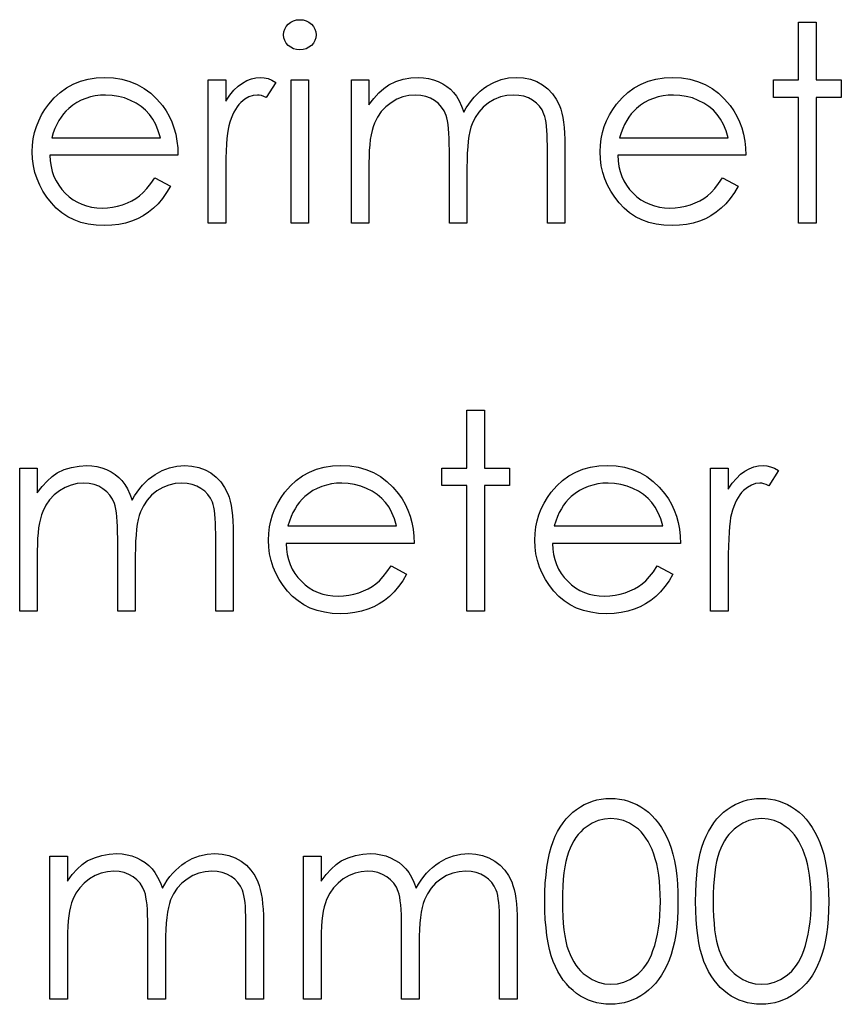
# Model space of a CAD drawing. Header units: inches. Extents: x 0.1 to 87.3, y 0.1 to 33.9.
# Tile 127 of 174: x 50.075 to 50.599, y 23.152 to 23.781. Entities that reach past the tile are written whole.
import ezdxf

# ---------------------------------------------------------------- set-up
doc = ezdxf.new("R2010")
doc.units = ezdxf.units.IN
doc.header["$MEASUREMENT"] = 0

msp = doc.modelspace()

# ---------------------------------------------------------------- linework, layer by layer
at = {"color": 7, "linetype": 'Continuous', "flags": 128}
for points in [[(50.25391, 23.78072), (50.25599, 23.78054), (50.25792, 23.78002), (50.2597, 23.77911), (50.2613, 23.77789), (50.26265, 23.77641), (50.26361, 23.77476), (50.26418, 23.77298), (50.26438, 23.77105), (50.26438, 23.77105), (50.26418, 23.76917), (50.26361, 23.76742), (50.26265, 23.76579), (50.2613, 23.76432), (50.2597, 23.76309), (50.25792, 23.76219), (50.25599, 23.76166), (50.25391, 23.76149), (50.25391, 23.76149), (50.25186, 23.76166), (50.24998, 23.76219), (50.24821, 23.76309), (50.2466, 23.76432), (50.24528, 23.76579), (50.24432, 23.76742), (50.24375, 23.76917), (50.24355, 23.77105), (50.24355, 23.77105), (50.24375, 23.77298), (50.24432, 23.77476), (50.24528, 23.77641), (50.2466, 23.77789), (50.24821, 23.77911), (50.24998, 23.78002), (50.25186, 23.78054), (50.25391, 23.78072)], [(50.57207, 23.77911), (50.58329, 23.77911), (50.58329, 23.77911), (50.58329, 23.74226), (50.58329, 23.74226), (50.59932, 23.74226), (50.59932, 23.74226), (50.59932, 23.73104), (50.59932, 23.73104), (50.58329, 23.73104), (50.58329, 23.73104), (50.58329, 23.65091), (50.58329, 23.65091), (50.57207, 23.65091), (50.57207, 23.65091), (50.57207, 23.73104), (50.57207, 23.73104), (50.55605, 23.73104), (50.55605, 23.73104), (50.55605, 23.74226), (50.55605, 23.74226), (50.57207, 23.74226), (50.57207, 23.74226), (50.57207, 23.77911)], [(50.16147, 23.67976), (50.17143, 23.67452), (50.17143, 23.67452), (50.16898, 23.67034), (50.16635, 23.66658), (50.16355, 23.66323), (50.16054, 23.66032), (50.15736, 23.6578), (50.154, 23.65559), (50.15042, 23.65369), (50.14667, 23.65211), (50.14269, 23.65088), (50.13845, 23.65001), (50.13397, 23.64948), (50.12924, 23.64931), (50.12924, 23.64931), (50.12398, 23.64953), (50.11902, 23.65021), (50.11437, 23.65134), (50.10998, 23.65291), (50.10593, 23.65494), (50.10215, 23.65742), (50.09864, 23.66035), (50.09546, 23.66373), (50.09261, 23.66739), (50.09013, 23.67117), (50.08805, 23.67507), (50.08635, 23.6791), (50.08499, 23.68324), (50.08404, 23.68747), (50.08349, 23.69185), (50.08329, 23.69633), (50.08329, 23.69633), (50.08347, 23.70054), (50.08394, 23.70465), (50.08477, 23.70863), (50.08592, 23.71251), (50.0874, 23.71626), (50.0892, 23.7199), (50.09135, 23.72343), (50.09381, 23.72683), (50.09381, 23.72683), (50.09729, 23.73081), (50.10105, 23.73429), (50.10508, 23.7372), (50.10941, 23.7396), (50.11402, 23.74145), (50.1189, 23.74281), (50.12406, 23.74358), (50.12952, 23.74386), (50.12952, 23.74386), (50.13512, 23.74358), (50.14046, 23.74273), (50.14549, 23.74133), (50.15022, 23.73938), (50.15468, 23.73685), (50.15884, 23.73374), (50.16272, 23.73009), (50.1663, 23.72588), (50.1663, 23.72588), (50.1686, 23.7226), (50.17058, 23.71914), (50.17228, 23.71546), (50.17366, 23.71161), (50.17476, 23.70755), (50.17556, 23.70329), (50.17604, 23.69884), (50.17624, 23.69418), (50.17624, 23.69418), (50.09451, 23.69418), (50.09451, 23.69418), (50.09474, 23.69057), (50.09524, 23.68712), (50.09604, 23.68384), (50.09714, 23.68073), (50.09849, 23.6778), (50.10014, 23.67502), (50.1021, 23.67242), (50.10433, 23.66997), (50.10678, 23.66776), (50.10936, 23.66583), (50.11209, 23.66421), (50.11497, 23.66288), (50.11797, 23.66185), (50.12113, 23.66113), (50.12441, 23.66068), (50.12784, 23.66053), (50.12784, 23.66053), (50.13119, 23.66065), (50.13447, 23.66105), (50.13773, 23.66173), (50.14093, 23.66265), (50.14401, 23.66381), (50.14684, 23.66516), (50.14942, 23.66666), (50.15178, 23.66834), (50.15405, 23.67037), (50.15643, 23.67297), (50.15891, 23.67608), (50.16147, 23.67976)], [(50.19547, 23.74226), (50.20669, 23.74226), (50.20669, 23.74226), (50.20669, 23.72881), (50.20669, 23.72881), (50.20924, 23.73252), (50.21187, 23.73567), (50.21455, 23.73825), (50.21731, 23.7403), (50.22014, 23.74186), (50.22304, 23.74298), (50.22597, 23.74363), (50.22897, 23.74386), (50.22897, 23.74386), (50.2313, 23.74366), (50.23371, 23.74308), (50.23619, 23.74211), (50.23874, 23.74073), (50.23874, 23.74073), (50.23258, 23.73101), (50.23258, 23.73101), (50.23095, 23.73171), (50.22945, 23.73224), (50.22807, 23.73254), (50.22685, 23.73264), (50.22685, 23.73264), (50.22417, 23.73234), (50.22151, 23.73144), (50.21893, 23.72994), (50.21638, 23.72783), (50.21515, 23.72656), (50.214, 23.7251), (50.21295, 23.7235), (50.21195, 23.72172), (50.21102, 23.71977), (50.21017, 23.71767), (50.20939, 23.71539), (50.20869, 23.71296), (50.20869, 23.71296), (50.20822, 23.71078), (50.20782, 23.7081), (50.20747, 23.70492), (50.20719, 23.70124), (50.20696, 23.69708), (50.20681, 23.69243), (50.20671, 23.68727), (50.20669, 23.68161), (50.20669, 23.68161), (50.20669, 23.65091), (50.20669, 23.65091), (50.19547, 23.65091), (50.19547, 23.65091), (50.19547, 23.74226)], [(50.24835, 23.74226), (50.25957, 23.74226), (50.25957, 23.74226), (50.25957, 23.65091), (50.25957, 23.65091), (50.24836, 23.65091), (50.24836, 23.65091), (50.24836, 23.74226)], [(50.28682, 23.74226), (50.29804, 23.74226), (50.29804, 23.74226), (50.29804, 23.72638), (50.29804, 23.72638), (50.30114, 23.73049), (50.3043, 23.73399), (50.30748, 23.7369), (50.31071, 23.73923), (50.31071, 23.73923), (50.31524, 23.74125), (50.3199, 23.74271), (50.32465, 23.74356), (50.32954, 23.74386), (50.32954, 23.74386), (50.33284, 23.74368), (50.33605, 23.74321), (50.33918, 23.74238), (50.34221, 23.74123), (50.34509, 23.7398), (50.34766, 23.73817), (50.34999, 23.73632), (50.35202, 23.73424), (50.35385, 23.73184), (50.35558, 23.72896), (50.35715, 23.72563), (50.35861, 23.7218), (50.35861, 23.7218), (50.36011, 23.72443), (50.36171, 23.72688), (50.36341, 23.72919), (50.36519, 23.73131), (50.36707, 23.73329), (50.36902, 23.73509), (50.37108, 23.73675), (50.37323, 23.73822), (50.37769, 23.74068), (50.38235, 23.74246), (50.38713, 23.74351), (50.39211, 23.74386), (50.39211, 23.74386), (50.39669, 23.74356), (50.401, 23.74268), (50.40503, 23.74118), (50.40879, 23.7391), (50.41217, 23.7365), (50.4151, 23.73342), (50.41755, 23.72989), (50.41953, 23.72585), (50.42036, 23.7236), (50.42106, 23.72107), (50.42166, 23.71829), (50.42216, 23.71524), (50.42253, 23.71193), (50.42281, 23.70835), (50.42299, 23.7045), (50.42304, 23.70039), (50.42304, 23.70039), (50.42304, 23.65091), (50.42304, 23.65091), (50.41182, 23.65091), (50.41182, 23.65091), (50.41182, 23.70044), (50.41182, 23.70044), (50.41179, 23.70394), (50.41169, 23.70717), (50.41152, 23.7101), (50.41129, 23.71276), (50.41099, 23.71511), (50.41062, 23.71719), (50.41019, 23.71899), (50.40969, 23.7205), (50.40844, 23.7231), (50.40681, 23.72545), (50.40481, 23.72751), (50.40243, 23.72931), (50.39975, 23.73076), (50.39679, 23.73181), (50.39361, 23.73244), (50.39016, 23.73264), (50.39016, 23.73264), (50.38593, 23.73234), (50.38189, 23.73139), (50.37801, 23.72984), (50.37433, 23.72763), (50.37098, 23.72493), (50.36812, 23.7218), (50.36574, 23.71824), (50.36384, 23.71429), (50.36306, 23.71203), (50.36239, 23.70943), (50.36184, 23.70647), (50.36136, 23.70317), (50.36101, 23.69951), (50.36074, 23.69551), (50.36059, 23.69115), (50.36054, 23.68644), (50.36054, 23.68644), (50.36054, 23.65091), (50.36054, 23.65091), (50.34932, 23.65091), (50.34932, 23.65091), (50.34932, 23.69736), (50.34932, 23.69736), (50.34929, 23.70129), (50.34919, 23.70492), (50.34902, 23.7082), (50.34879, 23.71116), (50.34849, 23.71379), (50.34814, 23.71606), (50.34771, 23.71804), (50.34721, 23.71967), (50.34599, 23.72247), (50.34436, 23.72498), (50.34233, 23.72718), (50.33993, 23.72908), (50.33722, 23.73064), (50.33424, 23.73176), (50.33104, 23.73242), (50.32758, 23.73264), (50.32758, 23.73264), (50.32353, 23.73234), (50.31959, 23.73141), (50.31579, 23.72989), (50.31213, 23.72776), (50.30878, 23.7251), (50.30587, 23.72202), (50.30344, 23.71854), (50.30149, 23.71461), (50.30069, 23.71241), (50.29999, 23.70995), (50.29939, 23.7072), (50.29891, 23.70417), (50.29851, 23.70089), (50.29826, 23.69731), (50.29809, 23.69348), (50.29804, 23.68935), (50.29804, 23.68935), (50.29804, 23.65091), (50.29804, 23.65091), (50.28682, 23.65091), (50.28682, 23.65091), (50.28682, 23.74226)], [(50.52365, 23.67976), (50.53361, 23.67452), (50.53361, 23.67452), (50.53116, 23.67034), (50.52853, 23.66658), (50.52572, 23.66323), (50.52272, 23.66032), (50.51954, 23.6578), (50.51618, 23.65559), (50.5126, 23.65369), (50.50885, 23.65211), (50.50487, 23.65088), (50.50063, 23.65001), (50.49615, 23.64948), (50.49142, 23.64931), (50.49142, 23.64931), (50.48616, 23.64953), (50.4812, 23.65021), (50.47655, 23.65134), (50.47216, 23.65291), (50.46811, 23.65494), (50.46433, 23.65742), (50.46082, 23.66035), (50.45764, 23.66373), (50.45479, 23.66739), (50.45231, 23.67117), (50.45023, 23.67507), (50.44853, 23.6791), (50.44717, 23.68324), (50.44622, 23.68747), (50.44567, 23.69185), (50.44547, 23.69633), (50.44547, 23.69633), (50.44565, 23.70054), (50.44612, 23.70465), (50.44695, 23.70863), (50.4481, 23.71251), (50.44958, 23.71626), (50.45138, 23.7199), (50.45353, 23.72343), (50.45599, 23.72683), (50.45599, 23.72683), (50.45947, 23.73081), (50.46322, 23.73429), (50.46726, 23.7372), (50.47159, 23.7396), (50.4762, 23.74145), (50.48108, 23.74281), (50.48624, 23.74358), (50.4917, 23.74386), (50.4917, 23.74386), (50.4973, 23.74358), (50.50264, 23.74273), (50.50767, 23.74133), (50.5124, 23.73938), (50.51686, 23.73685), (50.52102, 23.73374), (50.5249, 23.73009), (50.52848, 23.72588), (50.52848, 23.72588), (50.53078, 23.7226), (50.53276, 23.71914), (50.53446, 23.71546), (50.53584, 23.71161), (50.53694, 23.70755), (50.53774, 23.70329), (50.53822, 23.69884), (50.53842, 23.69418), (50.53842, 23.69418), (50.45669, 23.69418), (50.45669, 23.69418), (50.45691, 23.69057), (50.45742, 23.68712), (50.45822, 23.68384), (50.45932, 23.68073), (50.46067, 23.6778), (50.46232, 23.67502), (50.46428, 23.67242), (50.4665, 23.66997), (50.46896, 23.66776), (50.47154, 23.66583), (50.47427, 23.66421), (50.47715, 23.66288), (50.48015, 23.66185), (50.48331, 23.66113), (50.48659, 23.66068), (50.49002, 23.66053), (50.49002, 23.66053), (50.49337, 23.66065), (50.49665, 23.66105), (50.49991, 23.66173), (50.50311, 23.66265), (50.50619, 23.66381), (50.50902, 23.66516), (50.5116, 23.66666), (50.51396, 23.66834), (50.51623, 23.67037), (50.51861, 23.67297), (50.52109, 23.67608), (50.52365, 23.67976)], [(50.16502, 23.7054), (50.1637, 23.70983), (50.16207, 23.71379), (50.16019, 23.71727), (50.15804, 23.72027), (50.15558, 23.72293), (50.15273, 23.7253), (50.14952, 23.72741), (50.14594, 23.72924), (50.14214, 23.73074), (50.1382, 23.73179), (50.1342, 23.73244), (50.13009, 23.73264), (50.13009, 23.73264), (50.12674, 23.73252), (50.12348, 23.73211), (50.12035, 23.73144), (50.11737, 23.73051), (50.11447, 23.72929), (50.11171, 23.72783), (50.10908, 23.72608), (50.10655, 23.72408), (50.10655, 23.72408), (50.1048, 23.72242), (50.10317, 23.72057), (50.10165, 23.71854), (50.10024, 23.71631), (50.09894, 23.71386), (50.09774, 23.71123), (50.09666, 23.70843), (50.09569, 23.7054), (50.09569, 23.7054), (50.16502, 23.7054)], [(50.5272, 23.7054), (50.52587, 23.70983), (50.52425, 23.71379), (50.52237, 23.71727), (50.52022, 23.72027), (50.51776, 23.72293), (50.51491, 23.7253), (50.5117, 23.72741), (50.50812, 23.72924), (50.50432, 23.73074), (50.50038, 23.73179), (50.49638, 23.73244), (50.49227, 23.73264), (50.49227, 23.73264), (50.48892, 23.73252), (50.48566, 23.73211), (50.48253, 23.73144), (50.47955, 23.73051), (50.47665, 23.72929), (50.47389, 23.72783), (50.47126, 23.72608), (50.46873, 23.72408), (50.46873, 23.72408), (50.46698, 23.72242), (50.46535, 23.72057), (50.46383, 23.71854), (50.46242, 23.71631), (50.46112, 23.71386), (50.45992, 23.71123), (50.45884, 23.70843), (50.45787, 23.7054), (50.45787, 23.7054), (50.5272, 23.7054)], [(50.36053, 23.53141), (50.37175, 23.53141), (50.37175, 23.53141), (50.37175, 23.49455), (50.37175, 23.49455), (50.38778, 23.49455), (50.38778, 23.49455), (50.38778, 23.48333), (50.38778, 23.48333), (50.37175, 23.48333), (50.37175, 23.48333), (50.37175, 23.40321), (50.37175, 23.40321), (50.36054, 23.40321), (50.36054, 23.40321), (50.36054, 23.48333), (50.36054, 23.48333), (50.34451, 23.48333), (50.34451, 23.48333), (50.34451, 23.49455), (50.34451, 23.49455), (50.36054, 23.49455), (50.36054, 23.49455), (50.36054, 23.53141)], [(50.07528, 23.49455), (50.0865, 23.49455), (50.0865, 23.49455), (50.0865, 23.47868), (50.0865, 23.47868), (50.0896, 23.48278), (50.09276, 23.48629), (50.09594, 23.48919), (50.09917, 23.49152), (50.09917, 23.49152), (50.1037, 23.49355), (50.10836, 23.495), (50.11311, 23.49585), (50.118, 23.49616), (50.118, 23.49616), (50.1213, 23.49598), (50.12451, 23.4955), (50.12764, 23.49468), (50.13067, 23.49353), (50.13355, 23.4921), (50.13613, 23.49047), (50.13845, 23.48862), (50.14048, 23.48654), (50.14231, 23.48414), (50.14404, 23.48126), (50.14562, 23.47793), (50.14707, 23.47409), (50.14707, 23.47409), (50.14857, 23.47672), (50.15017, 23.47918), (50.15188, 23.48148), (50.15365, 23.48361), (50.15553, 23.48559), (50.15749, 23.48739), (50.15954, 23.48904), (50.16169, 23.49052), (50.16615, 23.49298), (50.17081, 23.49475), (50.17559, 23.4958), (50.18057, 23.49616), (50.18057, 23.49616), (50.18515, 23.49585), (50.18946, 23.49498), (50.19349, 23.49348), (50.19725, 23.4914), (50.20063, 23.48879), (50.20356, 23.48571), (50.20601, 23.48218), (50.20799, 23.47815), (50.20882, 23.4759), (50.20952, 23.47337), (50.21012, 23.47059), (50.21062, 23.46753), (50.211, 23.46423), (50.21127, 23.46065), (50.21145, 23.45679), (50.2115, 23.45269), (50.2115, 23.45269), (50.2115, 23.40321), (50.2115, 23.40321), (50.20028, 23.40321), (50.20028, 23.40321), (50.20028, 23.45274), (50.20028, 23.45274), (50.20025, 23.45624), (50.20015, 23.45947), (50.19998, 23.4624), (50.19975, 23.46506), (50.19945, 23.46741), (50.19908, 23.46949), (50.19865, 23.47129), (50.19815, 23.47279), (50.1969, 23.4754), (50.19527, 23.47775), (50.19327, 23.4798), (50.19089, 23.48161), (50.18821, 23.48306), (50.18525, 23.48411), (50.18207, 23.48474), (50.17862, 23.48494), (50.17862, 23.48494), (50.17439, 23.48464), (50.17036, 23.48369), (50.16647, 23.48213), (50.16279, 23.47993), (50.15944, 23.47722), (50.15658, 23.47409), (50.15421, 23.47054), (50.1523, 23.46658), (50.15153, 23.46433), (50.15085, 23.46173), (50.1503, 23.45877), (50.14982, 23.45546), (50.14947, 23.45181), (50.1492, 23.4478), (50.14905, 23.44345), (50.149, 23.43874), (50.149, 23.43874), (50.149, 23.40321), (50.149, 23.40321), (50.13778, 23.40321), (50.13778, 23.40321), (50.13778, 23.44966), (50.13778, 23.44966), (50.13775, 23.45359), (50.13765, 23.45722), (50.13748, 23.4605), (50.13725, 23.46345), (50.13695, 23.46608), (50.1366, 23.46836), (50.13618, 23.47034), (50.13568, 23.47197), (50.13445, 23.47477), (50.13282, 23.47727), (50.13079, 23.47948), (50.12839, 23.48138), (50.12568, 23.48293), (50.1227, 23.48406), (50.1195, 23.48471), (50.11604, 23.48494), (50.11604, 23.48494), (50.11199, 23.48464), (50.10806, 23.48371), (50.10425, 23.48218), (50.10059, 23.48005), (50.09724, 23.4774), (50.09433, 23.47432), (50.09191, 23.47084), (50.08995, 23.46691), (50.08915, 23.4647), (50.08845, 23.46225), (50.08785, 23.4595), (50.08737, 23.45647), (50.08697, 23.45319), (50.08672, 23.44961), (50.08655, 23.44577), (50.0865, 23.44164), (50.0865, 23.44164), (50.0865, 23.40321), (50.0865, 23.40321), (50.07528, 23.40321), (50.07528, 23.40321), (50.07528, 23.49455)], [(50.31211, 23.43205), (50.32207, 23.42682), (50.32207, 23.42682), (50.31962, 23.42264), (50.31699, 23.41888), (50.31419, 23.41553), (50.31118, 23.41262), (50.308, 23.41009), (50.30465, 23.40789), (50.30107, 23.40599), (50.29731, 23.40441), (50.29333, 23.40318), (50.2891, 23.4023), (50.28461, 23.40178), (50.27988, 23.4016), (50.27988, 23.4016), (50.27462, 23.40183), (50.26966, 23.40251), (50.26501, 23.40363), (50.26063, 23.40521), (50.25657, 23.40724), (50.25279, 23.40972), (50.24928, 23.41265), (50.2461, 23.41603), (50.24325, 23.41968), (50.24077, 23.42346), (50.23869, 23.42737), (50.23699, 23.4314), (50.23564, 23.43553), (50.23468, 23.43976), (50.23413, 23.44415), (50.23393, 23.44863), (50.23393, 23.44863), (50.23411, 23.45284), (50.23458, 23.45694), (50.23541, 23.46092), (50.23656, 23.4648), (50.23804, 23.46856), (50.23984, 23.47219), (50.242, 23.47572), (50.24445, 23.47913), (50.24445, 23.47913), (50.24793, 23.48311), (50.25169, 23.48659), (50.25572, 23.48949), (50.26005, 23.4919), (50.26466, 23.49375), (50.26954, 23.4951), (50.2747, 23.49588), (50.28016, 23.49616), (50.28016, 23.49616), (50.28577, 23.49588), (50.2911, 23.49503), (50.29613, 23.49363), (50.30086, 23.49167), (50.30532, 23.48914), (50.30948, 23.48604), (50.31336, 23.48238), (50.31694, 23.47818), (50.31694, 23.47818), (50.31924, 23.4749), (50.32122, 23.47144), (50.32293, 23.46776), (50.3243, 23.4639), (50.3254, 23.45985), (50.32621, 23.45559), (50.32668, 23.45113), (50.32688, 23.44648), (50.32688, 23.44648), (50.24515, 23.44648), (50.24515, 23.44648), (50.24538, 23.44287), (50.24588, 23.43941), (50.24668, 23.43613), (50.24778, 23.43303), (50.24913, 23.4301), (50.25078, 23.42732), (50.25274, 23.42472), (50.25497, 23.42226), (50.25742, 23.42006), (50.26, 23.41813), (50.26273, 23.4165), (50.26561, 23.41518), (50.26861, 23.41415), (50.27177, 23.41342), (50.27505, 23.41297), (50.27848, 23.41282), (50.27848, 23.41282), (50.28183, 23.41295), (50.28511, 23.41335), (50.28837, 23.41402), (50.29157, 23.41495), (50.29465, 23.4161), (50.29748, 23.41745), (50.30006, 23.41896), (50.30242, 23.42063), (50.3047, 23.42266), (50.30707, 23.42527), (50.30955, 23.42837), (50.31211, 23.43205)], [(50.48198, 23.43205), (50.49195, 23.42682), (50.49195, 23.42682), (50.48949, 23.42264), (50.48686, 23.41888), (50.48406, 23.41553), (50.48105, 23.41262), (50.47787, 23.41009), (50.47452, 23.40789), (50.47094, 23.40599), (50.46718, 23.40441), (50.4632, 23.40318), (50.45897, 23.4023), (50.45449, 23.40178), (50.44975, 23.4016), (50.44975, 23.4016), (50.44449, 23.40183), (50.43954, 23.40251), (50.43488, 23.40363), (50.4305, 23.40521), (50.42644, 23.40724), (50.42266, 23.40972), (50.41915, 23.41265), (50.41597, 23.41603), (50.41312, 23.41968), (50.41064, 23.42346), (50.40856, 23.42737), (50.40686, 23.4314), (50.40551, 23.43553), (50.40456, 23.43976), (50.404, 23.44415), (50.4038, 23.44863), (50.4038, 23.44863), (50.40398, 23.45284), (50.40446, 23.45694), (50.40528, 23.46092), (50.40643, 23.4648), (50.40791, 23.46856), (50.40971, 23.47219), (50.41187, 23.47572), (50.41432, 23.47913), (50.41432, 23.47913), (50.4178, 23.48311), (50.42156, 23.48659), (50.42559, 23.48949), (50.42992, 23.4919), (50.43453, 23.49375), (50.43941, 23.4951), (50.44457, 23.49588), (50.45003, 23.49616), (50.45003, 23.49616), (50.45564, 23.49588), (50.46097, 23.49503), (50.466, 23.49363), (50.47074, 23.49167), (50.47519, 23.48914), (50.47935, 23.48604), (50.48323, 23.48238), (50.48681, 23.47818), (50.48681, 23.47818), (50.48912, 23.4749), (50.49109, 23.47144), (50.4928, 23.46776), (50.49417, 23.4639), (50.49528, 23.45985), (50.49608, 23.45559), (50.49655, 23.45113), (50.49675, 23.44648), (50.49675, 23.44648), (50.41502, 23.44648), (50.41502, 23.44648), (50.41525, 23.44287), (50.41575, 23.43941), (50.41655, 23.43613), (50.41765, 23.43303), (50.419, 23.4301), (50.42066, 23.42732), (50.42261, 23.42472), (50.42484, 23.42226), (50.42729, 23.42006), (50.42987, 23.41813), (50.4326, 23.4165), (50.43548, 23.41518), (50.43849, 23.41415), (50.44164, 23.41342), (50.44492, 23.41297), (50.44835, 23.41282), (50.44835, 23.41282), (50.45171, 23.41295), (50.45499, 23.41335), (50.45824, 23.41402), (50.46145, 23.41495), (50.46453, 23.4161), (50.46736, 23.41745), (50.46994, 23.41896), (50.47229, 23.42063), (50.47457, 23.42266), (50.47695, 23.42527), (50.47943, 23.42837), (50.48198, 23.43205)], [(50.51598, 23.49455), (50.5272, 23.49455), (50.5272, 23.49455), (50.5272, 23.48111), (50.5272, 23.48111), (50.52976, 23.48481), (50.53239, 23.48797), (50.53506, 23.49055), (50.53782, 23.4926), (50.54065, 23.49415), (50.54355, 23.49528), (50.54648, 23.49593), (50.54949, 23.49616), (50.54949, 23.49616), (50.55182, 23.49595), (50.55422, 23.49538), (50.5567, 23.4944), (50.55925, 23.49303), (50.55925, 23.49303), (50.55309, 23.48331), (50.55309, 23.48331), (50.55147, 23.48401), (50.54996, 23.48454), (50.54859, 23.48484), (50.54736, 23.48494), (50.54736, 23.48494), (50.54468, 23.48464), (50.54203, 23.48374), (50.53945, 23.48223), (50.53689, 23.48013), (50.53567, 23.47885), (50.53451, 23.4774), (50.53346, 23.4758), (50.53246, 23.47402), (50.53153, 23.47207), (50.53068, 23.46996), (50.52991, 23.46768), (50.52921, 23.46526), (50.52921, 23.46526), (50.52873, 23.46308), (50.52833, 23.4604), (50.52798, 23.45722), (50.5277, 23.45354), (50.52748, 23.44938), (50.52733, 23.44472), (50.52723, 23.43956), (50.5272, 23.43391), (50.5272, 23.43391), (50.5272, 23.40321), (50.5272, 23.40321), (50.51598, 23.40321), (50.51598, 23.40321), (50.51598, 23.49455)], [(50.31566, 23.45769), (50.31434, 23.46213), (50.31271, 23.46608), (50.31083, 23.46956), (50.30868, 23.47257), (50.30622, 23.47522), (50.30337, 23.4776), (50.30016, 23.4797), (50.29658, 23.48153), (50.29278, 23.48303), (50.28885, 23.48409), (50.28484, 23.48474), (50.28073, 23.48494), (50.28073, 23.48494), (50.27738, 23.48481), (50.27412, 23.48441), (50.27099, 23.48374), (50.26801, 23.48281), (50.26511, 23.48158), (50.26235, 23.48013), (50.25972, 23.47838), (50.25719, 23.47637), (50.25719, 23.47637), (50.25544, 23.47472), (50.25381, 23.47287), (50.25229, 23.47084), (50.25088, 23.46861), (50.24958, 23.46616), (50.24838, 23.46353), (50.2473, 23.46072), (50.24633, 23.45769), (50.24633, 23.45769), (50.31566, 23.45769)], [(50.48553, 23.45769), (50.48421, 23.46213), (50.48258, 23.46608), (50.4807, 23.46956), (50.47855, 23.47257), (50.4761, 23.47522), (50.47324, 23.4776), (50.47004, 23.4797), (50.46645, 23.48153), (50.46265, 23.48303), (50.45872, 23.48409), (50.45471, 23.48474), (50.4506, 23.48494), (50.4506, 23.48494), (50.44725, 23.48481), (50.44399, 23.48441), (50.44086, 23.48374), (50.43788, 23.48281), (50.43498, 23.48158), (50.43223, 23.48013), (50.4296, 23.47838), (50.42707, 23.47637), (50.42707, 23.47637), (50.42531, 23.47472), (50.42369, 23.47287), (50.42216, 23.47084), (50.42076, 23.46861), (50.41945, 23.46616), (50.41825, 23.46353), (50.41718, 23.46072), (50.4162, 23.45769), (50.4162, 23.45769), (50.48554, 23.45769)], [(50.41021, 23.21795), (50.41029, 23.22396), (50.41054, 23.22962), (50.41097, 23.23496), (50.41154, 23.23991), (50.41227, 23.24452), (50.41319, 23.24878), (50.41427, 23.25268), (50.4155, 23.25624), (50.41688, 23.25952), (50.4184, 23.2626), (50.42008, 23.26545), (50.42188, 23.26813), (50.42381, 23.27059), (50.42586, 23.27284), (50.42807, 23.27487), (50.43042, 23.27672), (50.43288, 23.27835), (50.43541, 23.27978), (50.43798, 23.28098), (50.44066, 23.28196), (50.44339, 23.28273), (50.4462, 23.28328), (50.44905, 23.28361), (50.45201, 23.28371), (50.45201, 23.28371), (50.45499, 23.28361), (50.45792, 23.28328), (50.46075, 23.28273), (50.46353, 23.28196), (50.46623, 23.28098), (50.46886, 23.27978), (50.47144, 23.27835), (50.47392, 23.2767), (50.4763, 23.27484), (50.47857, 23.27274), (50.4807, 23.27044), (50.48271, 23.26793), (50.48458, 23.26518), (50.48634, 23.26222), (50.48794, 23.25904), (50.48944, 23.25564), (50.49077, 23.25198), (50.49195, 23.24803), (50.49292, 23.24377), (50.49372, 23.23921), (50.49435, 23.23435), (50.4948, 23.22917), (50.49505, 23.22371), (50.49515, 23.21795), (50.49515, 23.21795), (50.49505, 23.21222), (50.4948, 23.20679), (50.49435, 23.20163), (50.49375, 23.19679), (50.49295, 23.19226), (50.49197, 23.18803), (50.49084, 23.18407), (50.48952, 23.18044), (50.48804, 23.17706), (50.48644, 23.17391), (50.48471, 23.17095), (50.48283, 23.1682), (50.48083, 23.16567), (50.47867, 23.16337), (50.4764, 23.16126), (50.47399, 23.15938), (50.47149, 23.15773), (50.46891, 23.15628), (50.46625, 23.15508), (50.46355, 23.15408), (50.46077, 23.1533), (50.45792, 23.15275), (50.45499, 23.1524), (50.45201, 23.1523), (50.45201, 23.1523), (50.44905, 23.1524), (50.4462, 23.15272), (50.44339, 23.15327), (50.44069, 23.15403), (50.43803, 23.15498), (50.43546, 23.15618), (50.43295, 23.15758), (50.43052, 23.15918), (50.42819, 23.16101), (50.42599, 23.16304), (50.42394, 23.16529), (50.42201, 23.16777), (50.42021, 23.17043), (50.41853, 23.17331), (50.41698, 23.17641), (50.41557, 23.17972), (50.41432, 23.1833), (50.41322, 23.18723), (50.41232, 23.19151), (50.41157, 23.19612), (50.41097, 23.20105), (50.41054, 23.20636), (50.41029, 23.21199), (50.41021, 23.21795)], [(50.50637, 23.21795), (50.50644, 23.22396), (50.50669, 23.22962), (50.50712, 23.23496), (50.5077, 23.23991), (50.50842, 23.24452), (50.50935, 23.24878), (50.51043, 23.25268), (50.51165, 23.25624), (50.51303, 23.25952), (50.51456, 23.2626), (50.51623, 23.26545), (50.51804, 23.26813), (50.51997, 23.27059), (50.52202, 23.27284), (50.52422, 23.27487), (50.52658, 23.27672), (50.52903, 23.27835), (50.53156, 23.27978), (50.53414, 23.28098), (50.53682, 23.28196), (50.53955, 23.28273), (50.54235, 23.28328), (50.54521, 23.28361), (50.54816, 23.28371), (50.54816, 23.28371), (50.55114, 23.28361), (50.55407, 23.28328), (50.5569, 23.28273), (50.55968, 23.28196), (50.56238, 23.28098), (50.56501, 23.27978), (50.56759, 23.27835), (50.57007, 23.2767), (50.57245, 23.27484), (50.57473, 23.27274), (50.57686, 23.27044), (50.57886, 23.26793), (50.58074, 23.26518), (50.58249, 23.26222), (50.58409, 23.25904), (50.5856, 23.25564), (50.58692, 23.25198), (50.5881, 23.24803), (50.58908, 23.24377), (50.58988, 23.23921), (50.5905, 23.23435), (50.59095, 23.22917), (50.5912, 23.22371), (50.5913, 23.21795), (50.5913, 23.21795), (50.5912, 23.21222), (50.59095, 23.20679), (50.5905, 23.20163), (50.5899, 23.19679), (50.5891, 23.19226), (50.58812, 23.18803), (50.587, 23.18407), (50.58567, 23.18044), (50.58419, 23.17706), (50.58259, 23.17391), (50.58086, 23.17095), (50.57898, 23.1682), (50.57698, 23.16567), (50.57483, 23.16337), (50.57255, 23.16126), (50.57015, 23.15938), (50.56764, 23.15773), (50.56506, 23.15628), (50.56241, 23.15508), (50.5597, 23.15408), (50.55692, 23.1533), (50.55407, 23.15275), (50.55114, 23.1524), (50.54816, 23.1523), (50.54816, 23.1523), (50.54521, 23.1524), (50.54235, 23.15272), (50.53955, 23.15327), (50.53684, 23.15403), (50.53419, 23.15498), (50.53161, 23.15618), (50.52911, 23.15758), (50.52668, 23.15918), (50.52435, 23.16101), (50.52214, 23.16304), (50.52009, 23.16529), (50.51816, 23.16777), (50.51636, 23.17043), (50.51468, 23.17331), (50.51313, 23.17641), (50.51173, 23.17972), (50.51048, 23.1833), (50.50937, 23.18723), (50.50847, 23.19151), (50.50772, 23.19612), (50.50712, 23.20105), (50.50669, 23.20636), (50.50644, 23.21199), (50.50637, 23.21795)], [(50.42143, 23.218), (50.42148, 23.21299), (50.42168, 23.20829), (50.42198, 23.20388), (50.42238, 23.19982), (50.42294, 23.19607), (50.42359, 23.19261), (50.42436, 23.18948), (50.42526, 23.18668), (50.42629, 23.1841), (50.42742, 23.18169), (50.42864, 23.17944), (50.43, 23.17736), (50.43147, 23.17543), (50.43305, 23.17366), (50.43475, 23.17205), (50.43656, 23.1706), (50.44036, 23.1682), (50.44427, 23.1665), (50.44828, 23.16547), (50.45238, 23.16512), (50.45238, 23.16512), (50.45651, 23.16544), (50.46052, 23.16647), (50.46438, 23.16812), (50.46811, 23.17048), (50.46989, 23.1719), (50.47154, 23.17348), (50.47309, 23.17526), (50.47454, 23.17719), (50.47587, 23.17927), (50.4771, 23.18154), (50.4782, 23.18397), (50.4792, 23.18658), (50.4792, 23.18658), (50.4803, 23.18993), (50.48128, 23.19344), (50.48208, 23.19712), (50.48276, 23.20095), (50.48326, 23.20496), (50.48363, 23.20914), (50.48386, 23.2135), (50.48393, 23.218), (50.48393, 23.218), (50.48386, 23.22251), (50.48368, 23.22682), (50.48333, 23.2309), (50.48288, 23.23478), (50.48228, 23.23846), (50.48158, 23.24192), (50.4807, 23.24517), (50.47973, 23.24823), (50.47862, 23.25108), (50.47742, 23.25371), (50.47612, 23.25616), (50.47472, 23.25842), (50.47322, 23.26047), (50.47159, 23.26232), (50.46989, 23.26398), (50.46808, 23.26543), (50.4643, 23.26781), (50.46045, 23.26954), (50.45646, 23.27054), (50.45238, 23.27089), (50.45238, 23.27089), (50.44825, 23.27054), (50.44422, 23.26954), (50.44034, 23.26781), (50.43656, 23.26543), (50.43475, 23.264), (50.43308, 23.2624), (50.4315, 23.26062), (50.43005, 23.25869), (50.42869, 23.25661), (50.42744, 23.25436), (50.42632, 23.25196), (50.42529, 23.24938), (50.42439, 23.24657), (50.42361, 23.24344), (50.42294, 23.24001), (50.42241, 23.23623), (50.42198, 23.23215), (50.42168, 23.22777), (50.42148, 23.22304), (50.42143, 23.218)], [(50.51759, 23.218), (50.51764, 23.21299), (50.51784, 23.20829), (50.51814, 23.20388), (50.51854, 23.19982), (50.51909, 23.19607), (50.51974, 23.19261), (50.52052, 23.18948), (50.52142, 23.18668), (50.52244, 23.1841), (50.52357, 23.18169), (50.5248, 23.17944), (50.52615, 23.17736), (50.52763, 23.17543), (50.52921, 23.17366), (50.53091, 23.17205), (50.53271, 23.1706), (50.53652, 23.1682), (50.54042, 23.1665), (50.54443, 23.16547), (50.54854, 23.16512), (50.54854, 23.16512), (50.55267, 23.16544), (50.55667, 23.16647), (50.56053, 23.16812), (50.56426, 23.17048), (50.56604, 23.1719), (50.56769, 23.17348), (50.56924, 23.17526), (50.5707, 23.17719), (50.57202, 23.17927), (50.57325, 23.18154), (50.57435, 23.18397), (50.57535, 23.18658), (50.57535, 23.18658), (50.57646, 23.18993), (50.57743, 23.19344), (50.57823, 23.19712), (50.57891, 23.20095), (50.57941, 23.20496), (50.57979, 23.20914), (50.58001, 23.2135), (50.58009, 23.218), (50.58009, 23.218), (50.58001, 23.22251), (50.57984, 23.22682), (50.57949, 23.2309), (50.57903, 23.23478), (50.57843, 23.23846), (50.57773, 23.24192), (50.57686, 23.24517), (50.57588, 23.24823), (50.57478, 23.25108), (50.57358, 23.25371), (50.57227, 23.25616), (50.57087, 23.25842), (50.56937, 23.26047), (50.56774, 23.26232), (50.56604, 23.26398), (50.56424, 23.26543), (50.56046, 23.26781), (50.5566, 23.26954), (50.55262, 23.27054), (50.54854, 23.27089), (50.54854, 23.27089), (50.5444, 23.27054), (50.54037, 23.26954), (50.53649, 23.26781), (50.53271, 23.26543), (50.53091, 23.264), (50.52923, 23.2624), (50.52765, 23.26062), (50.5262, 23.25869), (50.52485, 23.25661), (50.5236, 23.25436), (50.52247, 23.25196), (50.52144, 23.24938), (50.52054, 23.24657), (50.51977, 23.24344), (50.51909, 23.24001), (50.51856, 23.23623), (50.51814, 23.23215), (50.51784, 23.22777), (50.51764, 23.22304), (50.51759, 23.218)], [(50.09451, 23.24685), (50.10573, 23.24685), (50.10573, 23.24685), (50.10573, 23.23097), (50.10573, 23.23097), (50.10883, 23.23508), (50.11199, 23.23859), (50.11517, 23.24149), (50.1184, 23.24382), (50.1184, 23.24382), (50.12293, 23.24585), (50.12759, 23.2473), (50.13235, 23.24815), (50.13723, 23.24845), (50.13723, 23.24845), (50.14053, 23.24828), (50.14374, 23.2478), (50.14687, 23.24697), (50.1499, 23.24582), (50.15278, 23.2444), (50.15536, 23.24277), (50.15769, 23.24091), (50.15971, 23.23884), (50.16154, 23.23643), (50.16327, 23.23355), (50.16485, 23.23022), (50.1663, 23.22639), (50.1663, 23.22639), (50.1678, 23.22902), (50.1694, 23.23147), (50.17111, 23.23378), (50.17289, 23.23591), (50.17476, 23.23788), (50.17672, 23.23969), (50.17877, 23.24134), (50.18092, 23.24282), (50.18538, 23.24527), (50.19004, 23.24705), (50.19482, 23.2481), (50.1998, 23.24845), (50.1998, 23.24845), (50.20439, 23.24815), (50.20869, 23.24727), (50.21272, 23.24577), (50.21648, 23.24369), (50.21986, 23.24109), (50.22279, 23.23801), (50.22524, 23.23448), (50.22722, 23.23045), (50.22805, 23.22819), (50.22875, 23.22567), (50.22935, 23.22289), (50.22985, 23.21983), (50.23023, 23.21653), (50.2305, 23.21294), (50.23068, 23.20909), (50.23073, 23.20498), (50.23073, 23.20498), (50.23073, 23.1555), (50.23073, 23.1555), (50.21951, 23.1555), (50.21951, 23.1555), (50.21951, 23.20503), (50.21951, 23.20503), (50.21948, 23.20854), (50.21938, 23.21177), (50.21921, 23.2147), (50.21898, 23.21735), (50.21868, 23.21971), (50.21831, 23.22178), (50.21788, 23.22359), (50.21738, 23.22509), (50.21613, 23.22769), (50.2145, 23.23005), (50.2125, 23.2321), (50.21012, 23.2339), (50.20744, 23.23536), (50.20449, 23.23641), (50.20131, 23.23703), (50.19785, 23.23723), (50.19785, 23.23723), (50.19362, 23.23693), (50.18959, 23.23598), (50.18571, 23.23443), (50.18202, 23.23223), (50.17867, 23.22952), (50.17581, 23.22639), (50.17344, 23.22284), (50.17153, 23.21888), (50.17076, 23.21663), (50.17008, 23.21402), (50.16953, 23.21107), (50.16905, 23.20776), (50.1687, 23.20411), (50.16843, 23.2001), (50.16828, 23.19574), (50.16823, 23.19103), (50.16823, 23.19103), (50.16823, 23.1555), (50.16823, 23.1555), (50.15701, 23.1555), (50.15701, 23.1555), (50.15701, 23.20195), (50.15701, 23.20195), (50.15698, 23.20588), (50.15688, 23.20951), (50.15671, 23.21279), (50.15648, 23.21575), (50.15618, 23.21838), (50.15583, 23.22066), (50.15541, 23.22264), (50.15491, 23.22426), (50.15368, 23.22707), (50.15205, 23.22957), (50.15002, 23.23178), (50.14762, 23.23368), (50.14492, 23.23523), (50.14194, 23.23636), (50.13873, 23.23701), (50.13527, 23.23723), (50.13527, 23.23723), (50.13122, 23.23693), (50.12729, 23.23601), (50.12348, 23.23448), (50.11983, 23.23235), (50.11647, 23.2297), (50.11357, 23.22662), (50.11114, 23.22314), (50.10918, 23.2192), (50.10838, 23.217), (50.10768, 23.21455), (50.10708, 23.21179), (50.1066, 23.20876), (50.1062, 23.20548), (50.10595, 23.2019), (50.10578, 23.19807), (50.10573, 23.19394), (50.10573, 23.19394), (50.10573, 23.1555), (50.10573, 23.1555), (50.09451, 23.1555), (50.09451, 23.1555), (50.09451, 23.24685)], [(50.25637, 23.24685), (50.26759, 23.24685), (50.26759, 23.24685), (50.26759, 23.23097), (50.26759, 23.23097), (50.27069, 23.23508), (50.27385, 23.23859), (50.27703, 23.24149), (50.28026, 23.24382), (50.28026, 23.24382), (50.28479, 23.24585), (50.28945, 23.2473), (50.2942, 23.24815), (50.29909, 23.24845), (50.29909, 23.24845), (50.30239, 23.24828), (50.3056, 23.2478), (50.30873, 23.24697), (50.31176, 23.24582), (50.31464, 23.2444), (50.31722, 23.24277), (50.31954, 23.24091), (50.32157, 23.23884), (50.3234, 23.23643), (50.32513, 23.23355), (50.32671, 23.23022), (50.32816, 23.22639), (50.32816, 23.22639), (50.32966, 23.22902), (50.33126, 23.23147), (50.33297, 23.23378), (50.33474, 23.23591), (50.33662, 23.23788), (50.33858, 23.23969), (50.34063, 23.24134), (50.34278, 23.24282), (50.34724, 23.24527), (50.3519, 23.24705), (50.35668, 23.2481), (50.36166, 23.24845), (50.36166, 23.24845), (50.36624, 23.24815), (50.37055, 23.24727), (50.37458, 23.24577), (50.37834, 23.24369), (50.38172, 23.24109), (50.38465, 23.23801), (50.3871, 23.23448), (50.38908, 23.23045), (50.38991, 23.22819), (50.39061, 23.22567), (50.39121, 23.22289), (50.39171, 23.21983), (50.39209, 23.21653), (50.39236, 23.21294), (50.39254, 23.20909), (50.39259, 23.20498), (50.39259, 23.20498), (50.39259, 23.1555), (50.39259, 23.1555), (50.38137, 23.1555), (50.38137, 23.1555), (50.38137, 23.20503), (50.38137, 23.20503), (50.38134, 23.20854), (50.38124, 23.21177), (50.38107, 23.2147), (50.38084, 23.21735), (50.38054, 23.21971), (50.38017, 23.22178), (50.37974, 23.22359), (50.37924, 23.22509), (50.37799, 23.22769), (50.37636, 23.23005), (50.37436, 23.2321), (50.37198, 23.2339), (50.3693, 23.23536), (50.36634, 23.23641), (50.36316, 23.23703), (50.35971, 23.23723), (50.35971, 23.23723), (50.35548, 23.23693), (50.35145, 23.23598), (50.34756, 23.23443), (50.34388, 23.23223), (50.34053, 23.22952), (50.33767, 23.22639), (50.33529, 23.22284), (50.33339, 23.21888), (50.33262, 23.21663), (50.33194, 23.21402), (50.33139, 23.21107), (50.33091, 23.20776), (50.33056, 23.20411), (50.33029, 23.2001), (50.33014, 23.19574), (50.33009, 23.19103), (50.33009, 23.19103), (50.33009, 23.1555), (50.33009, 23.1555), (50.31887, 23.1555), (50.31887, 23.1555), (50.31887, 23.20195), (50.31887, 23.20195), (50.31884, 23.20588), (50.31874, 23.20951), (50.31857, 23.21279), (50.31834, 23.21575), (50.31804, 23.21838), (50.31769, 23.22066), (50.31727, 23.22264), (50.31677, 23.22426), (50.31554, 23.22707), (50.31391, 23.22957), (50.31188, 23.23178), (50.30948, 23.23368), (50.30677, 23.23523), (50.30379, 23.23636), (50.30059, 23.23701), (50.29713, 23.23723), (50.29713, 23.23723), (50.29308, 23.23693), (50.28915, 23.23601), (50.28534, 23.23448), (50.28168, 23.23235), (50.27833, 23.2297), (50.27542, 23.22662), (50.273, 23.22314), (50.27104, 23.2192), (50.27024, 23.217), (50.26954, 23.21455), (50.26894, 23.21179), (50.26846, 23.20876), (50.26806, 23.20548), (50.26781, 23.2019), (50.26764, 23.19807), (50.26759, 23.19394), (50.26759, 23.19394), (50.26759, 23.1555), (50.26759, 23.1555), (50.25637, 23.1555), (50.25637, 23.1555), (50.25637, 23.24685)]]:
    msp.add_lwpolyline(points, dxfattribs=at)

doc.saveas('drawing.dxf')
